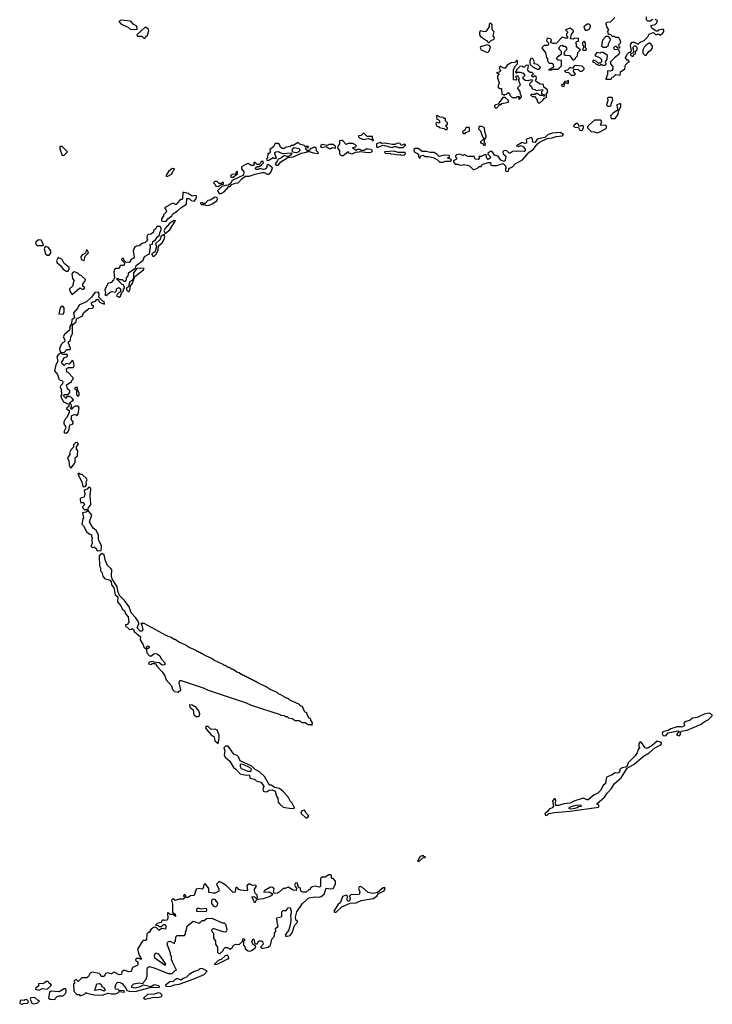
# Model space of a CAD drawing. Extents: x 2889633 to 3052318, y 540750 to 918690.
# Tile 137 of 256: x 2955122 to 2962047, y 680472 to 690316. Entities that reach past the tile are written whole.
import ezdxf

# ---------------------------------------------------------------- set-up
doc = ezdxf.new("R2010")
doc.units = 0

msp = doc.modelspace()

# ---------------------------------------------------------------- linework, layer by layer
at = {"layer": '0CON02XD'}
for points in [[(2961452.5, 690317.5), (2961425, 690300), (2961401.7, 690301.7), (2961390, 690315), (2961390, 690345)], [(2956275, 690216.7), (2956295, 690222.5), (2956293, 690253), (2956255, 690270), (2956246.4, 690286.4), (2956225, 690300), (2956135, 690312.5), (2956112.5, 690297.5), (2956135, 690270), (2956205, 690240), (2956225, 690220), (2956275, 690216.7)], [(2959815, 690087.5), (2959835, 690107.5), (2959865, 690122.5), (2959870, 690135), (2959857.5, 690155), (2959867.5, 690195), (2959846.7, 690215), (2959846.2, 690265), (2959837.3, 690277.3), (2959825, 690280), (2959817, 690273), (2959817.5, 690245), (2959783, 690197), (2959765, 690193.3), (2959726.7, 690203.3), (2959718.8, 690185), (2959718.8, 690165), (2959728.3, 690148.3), (2959789.3, 690109.3), (2959805, 690087.5), (2959815, 690087.5)], [(2960775, 690210), (2960795, 690212.5), (2960815, 690220), (2960830, 690245), (2960828.3, 690258.3), (2960815, 690270), (2960795, 690272.5), (2960762.5, 690245), (2960775, 690210)], [(2961073, 690337), (2961025, 690290), (2960993, 690287), (2960980, 690275), (2960987, 690267), (2960990, 690245), (2961010, 690215), (2960998.3, 690201.7), (2961001.7, 690181.7), (2961015, 690170), (2961028.3, 690168.3), (2961045, 690150), (2961065, 690150), (2961075, 690140), (2961105, 690140), (2961117, 690127), (2961127.5, 690095), (2961127, 690083), (2961110, 690065), (2961111.7, 690051.7), (2961120, 690045), (2961118.3, 690031.7), (2961101.7, 690031.7), (2961087.5, 690047.5), (2961073, 690047), (2961060, 690035), (2961065, 690020), (2961108.3, 690018.3), (2961120, 689985), (2961113, 689967), (2961070, 689935), (2961030, 689895), (2961030, 689875), (2961052.5, 689845), (2961052.5, 689825), (2961043, 689807), (2961025, 689800), (2961000, 689805), (2961000, 689765), (2960991.7, 689758.3), (2960990, 689735), (2960980, 689725), (2960985, 689720), (2961035, 689720)], [(2961035, 689720), (2961045, 689740), (2961060, 689745), (2961083, 689767), (2961126.7, 689763.3), (2961130, 689795), (2961172.5, 689825), (2961180, 689865), (2961201.7, 689888.3), (2961220, 689895), (2961205, 689910), (2961195, 689910), (2961180, 689935), (2961195, 689970), (2961211.7, 689988.3), (2961228.3, 689991.7), (2961240, 690005), (2961230, 690055), (2961232.5, 690075), (2961245, 690090), (2961265, 690092.5), (2961305, 690070), (2961325, 690090), (2961365, 690108.8), (2961402.5, 690145), (2961415, 690170), (2961438.3, 690181.7), (2961457.5, 690187.5), (2961485, 690160), (2961495, 690170), (2961515, 690170), (2961525, 690162.5), (2961545, 690173.3), (2961561.2, 690195), (2961562.5, 690212.5), (2961555, 690220), (2961505, 690210), (2961498.3, 690201.7), (2961485, 690200), (2961440.7, 690230.7), (2961431.7, 690258.3), (2961475, 690267.5), (2961492.5, 690285), (2961497.5, 690307.5), (2961475, 690317.5)], [(2956375, 690130), (2956380, 690145), (2956398.3, 690161.7), (2956412.5, 690205), (2956408.3, 690218.3), (2956387, 690237), (2956375, 690240), (2956292.5, 690165), (2956295, 690150), (2956341.7, 690151.7), (2956363, 690133), (2956375, 690130)], [(2960435, 689810), (2960445, 689820), (2960505, 689820), (2960540, 689855), (2960538.3, 689908.3), (2960505, 689910), (2960490, 689925), (2960500, 689945), (2960540, 689975), (2960538.3, 689998.3), (2960512.5, 690025), (2960517.5, 690045), (2960531.7, 690058.3), (2960545, 690060), (2960553, 690053), (2960575, 690050), (2960590, 690035), (2960590, 690015), (2960570, 689995), (2960561.7, 689971.7), (2960575, 689960), (2960618.3, 689958.3), (2960655, 689910), (2960680, 689925), (2960681.7, 689938.3), (2960700, 689955), (2960701.7, 689988.3), (2960730, 690015), (2960690, 690045), (2960690, 690075), (2960680, 690085), (2960691.7, 690098.3), (2960708.3, 690101.7), (2960710, 690125), (2960705, 690130), (2960665, 690127.5), (2960655, 690120), (2960630, 690125), (2960638.3, 690171.7), (2960660, 690195), (2960660, 690205), (2960625, 690232.5), (2960580, 690215), (2960600, 690195), (2960600, 690185), (2960590, 690175), (2960590, 690155), (2960600, 690145), (2960598.3, 690131.7), (2960575, 690130), (2960545, 690140), (2960489.3, 690080.7), (2960475, 690076.7), (2960455, 690076.7), (2960437.5, 690085), (2960432.5, 690095), (2960440, 690115), (2960430, 690125), (2960395, 690130), (2960390, 690105), (2960410, 690085), (2960407.5, 690065), (2960395, 690057.5), (2960365, 690056.7), (2960342.5, 690035), (2960377.5, 689985), (2960388.3, 689938.3), (2960400, 689925), (2960397.5, 689905), (2960405, 689890), (2960415, 689880), (2960445, 689880), (2960457, 689867), (2960458.3, 689841.7), (2960410, 689815), (2960435, 689810)], [(2960955, 690040), (2960985, 690042.5), (2961007.5, 690062.5), (2961007.5, 690075), (2961027.5, 690115), (2961027, 690127), (2961007.5, 690147.5), (2960983, 690147), (2960948.3, 690111.7), (2960940, 690055), (2960955, 690040)], [(2959795, 689987.5), (2959805, 689992.5), (2959817, 690003), (2959830, 690045), (2959822.5, 690055), (2959795, 690063.3), (2959730, 690045), (2959727.5, 690035), (2959737.5, 690015), (2959795, 689987.5)], [(2960755, 690010), (2960785, 690012.5), (2960790, 690025), (2960780, 690035), (2960780, 690085), (2960765, 690100), (2960750, 690085), (2960750, 690065), (2960760, 690055), (2960760, 690035), (2960751.7, 690028.3), (2960750, 690015), (2960755, 690010)], [(2961255, 689950), (2961261.7, 689968.3), (2961277.5, 689975), (2961280, 689995), (2961296.7, 690015), (2961297, 690037), (2961281.7, 690051.7), (2961265, 690050), (2961250, 690035), (2961257, 690027), (2961260, 689995), (2961248.3, 689981.7), (2961230, 689975), (2961230, 689965), (2961241.7, 689951.7), (2961255, 689950)], [(2961385, 689960), (2961410.7, 689999.3), (2961435, 690013.3), (2961450, 690035), (2961450, 690055), (2961425, 690080), (2961415, 690080), (2961385, 690062.5), (2961365, 690042.5), (2961352.5, 690015), (2961351.7, 689981.7), (2961371.7, 689961.7), (2961385, 689960)], [(2960975, 689860), (2960990, 689875), (2960981.7, 689881.7), (2960980, 689895), (2960997, 689923), (2960998.3, 689958.3), (2960955, 689987.5), (2960935, 689990), (2960925, 689980), (2960893, 689987), (2960872.5, 689962.5), (2960885, 689950), (2960918.3, 689938.3), (2960938.3, 689918.3), (2960940, 689895), (2960925, 689880), (2960905, 689880), (2960885, 689900), (2960855, 689910), (2960850, 689895), (2960868.3, 689888.3), (2960885, 689870), (2960898.3, 689868.3), (2960905, 689860), (2960925, 689860), (2960935, 689870), (2960945, 689860), (2960975, 689860)], [(2960115, 689520), (2960140, 689545), (2960140, 689555), (2960130, 689565), (2960127, 689597), (2960100, 689635), (2960130, 689665), (2960110, 689715), (2960120, 689725), (2960105, 689750), (2960085, 689750), (2960080, 689745), (2960090, 689735), (2960090, 689715), (2960085, 689710), (2960060, 689715), (2960057.5, 689815), (2960075, 689850), (2960100, 689875), (2960100, 689905), (2960095, 689910), (2960071.7, 689888.3), (2960035, 689883.3), (2959995, 689862.5), (2959977, 689833), (2959963, 689833), (2959925, 689850), (2959917.5, 689835), (2959930, 689805), (2959915, 689790), (2959890, 689785), (2959917.5, 689775), (2959900, 689755), (2959900, 689735), (2959917.5, 689685), (2959903.3, 689645), (2959915, 689630), (2959938.3, 689628.3), (2959941.7, 689571.7), (2959958.3, 689568.3), (2959965, 689560), (2959971.7, 689568.3), (2959988.3, 689571.7), (2960005, 689590), (2960018.3, 689578.3), (2960021.7, 689561.7), (2960045, 689540), (2960085, 689540), (2960095, 689550), (2960118.3, 689548.3), (2960110, 689535), (2960115, 689520)], [(2960315, 689480), (2960356.4, 689513.6), (2960365, 689530), (2960388.3, 689541.7), (2960390, 689575), (2960402.5, 689595), (2960395, 689620), (2960361.7, 689641.7), (2960358.3, 689668.3), (2960325, 689670), (2960281.7, 689701.7), (2960280, 689715), (2960290, 689725), (2960285, 689750), (2960265, 689750), (2960255, 689740), (2960241.7, 689751.7), (2960241.7, 689758.3), (2960260, 689775), (2960247, 689787), (2960225, 689787.5), (2960209.3, 689799.3), (2960202.5, 689815), (2960208.3, 689858.3), (2960185, 689860), (2960165, 689840), (2960155, 689840), (2960145, 689850), (2960122.5, 689847.5), (2960090, 689815), (2960088.3, 689801.7), (2960080, 689795), (2960081.7, 689781.7), (2960095, 689790), (2960125, 689790), (2960155, 689780), (2960170, 689765), (2960170, 689755), (2960150, 689735), (2960175, 689712.5), (2960205, 689707.5), (2960238.3, 689718.3), (2960250, 689705), (2960221.7, 689678.3), (2960220, 689665), (2960238.3, 689648.3), (2960241.7, 689631.7), (2960251.7, 689621.7), (2960275, 689620), (2960285, 689610), (2960348.3, 689618.3), (2960350, 689605), (2960340, 689595), (2960340, 689575), (2960368.3, 689568.3), (2960370, 689555), (2960365, 689550), (2960355, 689560), (2960325, 689560), (2960295, 689580), (2960281.7, 689578.3), (2960275, 689570), (2960235, 689570), (2960230, 689565), (2960245, 689550), (2960268.3, 689548.3), (2960290, 689525), (2960301.7, 689491.7), (2960315, 689480)], [(2960315, 689820), (2960328.3, 689838.3), (2960298.3, 689868.3), (2960270, 689875), (2960262.5, 689882.5), (2960267.5, 689895), (2960255, 689920), (2960245, 689930), (2960231.7, 689928.3), (2960223.3, 689905), (2960221.7, 689871.7), (2960255, 689842.5), (2960295, 689820), (2960315, 689820)], [(2960665, 689760), (2960680, 689775), (2960658.3, 689798.3), (2960661.7, 689818.3), (2960701.7, 689821.7), (2960721.7, 689801.7), (2960745, 689800), (2960765, 689820), (2960765, 689830), (2960745, 689850), (2960675, 689857.5), (2960660, 689845), (2960658.3, 689831.7), (2960635, 689830), (2960625, 689840), (2960598.3, 689811.7), (2960570, 689805), (2960583, 689793), (2960608.3, 689788.3), (2960635, 689760), (2960665, 689760)], [(2960565, 689650), (2960570, 689675), (2960581.7, 689688.3), (2960595, 689680), (2960608.3, 689681.7), (2960608.3, 689708.3), (2960595, 689700), (2960571.7, 689698.3), (2960561.7, 689688.3), (2960558.3, 689671.7), (2960540, 689665), (2960541.7, 689651.7), (2960565, 689650)], [(2959885, 689430), (2959921.7, 689468.3), (2959935, 689470), (2959941.7, 689478.3), (2960008.3, 689491.7), (2960008.3, 689508.3), (2959975, 689540), (2959951.7, 689538.3), (2959915, 689490), (2959908.3, 689471.7), (2959880, 689465), (2959870, 689455), (2959870, 689445), (2959885, 689430)], [(2961025, 689452.5), (2961037, 689463), (2961037.5, 689485), (2961052.5, 689515), (2961045, 689540), (2961005, 689540), (2961000, 689535), (2961002.5, 689505), (2960990, 689465), (2961003, 689453), (2961025, 689452.5)], [(2961075, 689330), (2961105, 689370), (2961108.3, 689401.7), (2961132.5, 689445), (2961131.7, 689471.7), (2961125, 689480), (2961088.3, 689461.7), (2961100, 689435), (2961098.3, 689411.7), (2961055, 689382.5), (2961030, 689355), (2961035, 689330), (2961075, 689330)], [(2959395, 689220), (2959400, 689235), (2959380, 689255), (2959398.3, 689271.7), (2959400, 689285), (2959380, 689305), (2959378.3, 689328.3), (2959365, 689330), (2959355, 689340), (2959325, 689342.5), (2959297, 689357), (2959290, 689355), (2959291.7, 689321.7), (2959305, 689320), (2959320, 689305), (2959318.3, 689281.7), (2959295, 689290), (2959281.7, 689278.3), (2959291.7, 689251.7), (2959308.3, 689248.3), (2959315, 689240), (2959365, 689230), (2959375, 689220), (2959395, 689220)], [(2960735, 689207.5), (2960745, 689212.5), (2960760, 689235), (2960758.3, 689248.3), (2960747, 689257), (2960715, 689250), (2960708.3, 689268.3), (2960698.3, 689278.3), (2960685, 689280), (2960660, 689255), (2960672.5, 689242.5), (2960708.3, 689238.3), (2960721.7, 689211.7), (2960735, 689207.5)], [(2960895, 689186.7), (2960915, 689193.3), (2960980, 689225), (2960990, 689235), (2960990, 689255), (2960975, 689262.5), (2960935, 689260), (2960930, 689265), (2960942.5, 689295), (2960931.7, 689311.7), (2960868.3, 689311.7), (2960810.7, 689259.3), (2960800, 689245), (2960800, 689235), (2960835, 689197.5), (2960866.4, 689196.4), (2960895, 689186.7)], [(2958655, 689102.5), (2958660, 689115), (2958650, 689125), (2958650, 689150), (2958595, 689150), (2958565, 689180), (2958555, 689180), (2958535, 689160), (2958510, 689155), (2958510, 689145), (2958520, 689135), (2958555, 689117.5), (2958605, 689130), (2958638.3, 689118.3), (2958655, 689102.5)], [(2959995, 688797.5), (2960005, 688802.5), (2960012.5, 688815), (2960011.7, 688828.3), (2960047.5, 688845), (2960076.4, 688873.6), (2960150, 688915), (2960217, 688993), (2960259.3, 689020.7), (2960297, 689073), (2960319.3, 689090.7), (2960395, 689130), (2960445, 689133.8), (2960485, 689147.5), (2960550, 689155), (2960558.3, 689168.3), (2960527, 689187), (2960445, 689182.5), (2960405, 689167.5), (2960371.7, 689138.3), (2960295, 689122.5), (2960275, 689090), (2960251.7, 689091.7), (2960250, 689125), (2960235, 689140), (2960181.7, 689118.3), (2960190, 689105), (2960188.3, 689081.7), (2960175, 689080), (2960145, 689090), (2960090, 689055), (2960105, 689050), (2960135, 689060), (2960160, 689045), (2960180, 689015), (2960165, 689000), (2960095, 689002.5), (2960085, 688997.5), (2960055, 689002.5), (2960025, 688982.5), (2960015, 688982.5), (2959993.6, 689003.6), (2959979.3, 689009.3), (2959963.8, 689006.2), (2959953.6, 688996.4), (2959956.7, 688975), (2959983, 688953), (2959977, 688913), (2959965, 688900), (2959931.7, 688911.7), (2959905, 688952.5), (2959870.7, 688960.7), (2959845, 689000), (2959825, 689000), (2959801.7, 688978.3), (2959801.7, 688971.7), (2959827, 688947), (2959830, 688935), (2959805, 688920), (2959788.3, 688938.3), (2959788.3, 688958.3), (2959775, 688970), (2959735, 688950), (2959711.7, 688948.3), (2959720, 688935), (2959705, 688920), (2959675, 688922.5), (2959665, 688950), (2959605, 688947.5), (2959595, 688952.5), (2959565, 688970), (2959555, 688960), (2959515, 688972.5), (2959490, 688965), (2959480, 688955), (2959480, 688945), (2959490, 688935), (2959488.3, 688921.7), (2959460, 688905), (2959460, 688895), (2959475, 688872.5), (2959501.7, 688871.7), (2959525, 688862.5), (2959556.4, 688863.6), (2959565, 688870), (2959595, 688862.5), (2959620, 688855), (2959655, 688820), (2959665, 688820), (2959698.3, 688831.7), (2959715, 688850), (2959735, 688850), (2959743.6, 688866.4), (2959756.7, 688873.3), (2959805, 688890), (2959828.3, 688888.3), (2959833, 688863), (2959845, 688857.5), (2959891.7, 688858.3), (2959955, 688880), (2959980, 688855), (2959980, 688845), (2959990, 688835), (2959980, 688825), (2959980, 688805), (2959995, 688797.5)], [(2959575, 689180), (2959581.7, 689188.3), (2959618.3, 689201.7), (2959620, 689235), (2959615, 689240), (2959585, 689240), (2959570, 689210), (2959550, 689195), (2959555, 689180), (2959575, 689180)], [(2959775, 689060), (2959780, 689075), (2959770, 689085), (2959770, 689115), (2959787, 689143), (2959787.5, 689155), (2959772.5, 689195), (2959770, 689235), (2959745, 689247.5), (2959715, 689250), (2959710, 689225), (2959730, 689205), (2959750, 689145), (2959760, 689135), (2959758.3, 689121.7), (2959730, 689095), (2959730, 689085), (2959748.3, 689078.3), (2959761.7, 689061.7), (2959775, 689060)], [(2957688.3, 688858.3), (2957705, 688863.3), (2957733.8, 688896.2), (2957801.7, 688938.3), (2957860, 688945), (2957935, 688982.5), (2957985, 688992.5), (2957995, 689000), (2958015, 689000), (2958055, 688984), (2958105, 688980), (2958110, 688985), (2958090, 689005), (2958087, 689037), (2958055, 689040), (2958048.3, 689031.7), (2958031.7, 689028.3), (2958015, 689010), (2957995, 689010), (2957981.7, 689021.7), (2957980, 689035), (2958005, 689040), (2958008.3, 689048.3), (2957975, 689050), (2957965, 689060), (2957923, 689073), (2957905, 689087.5), (2957855, 689060), (2957835, 689060), (2957825, 689050), (2957775, 689040), (2957765, 689030), (2957745, 689030), (2957730.7, 689040.7), (2957718.3, 689068.3), (2957707, 689077), (2957675, 689077.5), (2957660, 689045), (2957623, 689017), (2957625, 688990), (2957615, 688980), (2957601.7, 688978.3), (2957600, 688935), (2957590, 688925), (2957591.7, 688911.7), (2957605, 688910), (2957655, 688940), (2957662.5, 688932.5), (2957688.3, 688931.7), (2957672.5, 688975), (2957673, 688987), (2957683.6, 688996.4), (2957707, 688997), (2957745, 688977.5), (2957840, 688985), (2957840, 688975), (2957829.3, 688960.7), (2957811.7, 688948.3), (2957795, 688947.5), (2957765, 688960), (2957740, 688935), (2957701.7, 688918.3), (2957700, 688905), (2957677.5, 688875), (2957688.3, 688858.3)], [(2958215, 689027.5), (2958231.7, 689028.3), (2958245, 689040), (2958275, 689032.5), (2958280, 689035), (2958278.3, 689048.3), (2958255, 689070), (2958215, 689067.5), (2958195, 689060), (2958145, 689070), (2958130, 689055), (2958135, 689040), (2958185, 689050), (2958215, 689027.5)], [(2958355, 688960), (2958405, 689000), (2958410, 688985), (2958445, 688976.7), (2958478.3, 688991.7), (2958516.4, 688993.6), (2958525, 689000), (2958605, 688990), (2958637, 688993), (2958650, 689005), (2958637, 689017), (2958605, 689022.5), (2958578.3, 689021.7), (2958565, 689010), (2958535, 689010), (2958525, 689017.5), (2958495, 689017.5), (2958485, 689010), (2958450, 689035), (2958485, 689050), (2958487.5, 689057.5), (2958475, 689070), (2958461.7, 689071.7), (2958455, 689080), (2958405, 689077.5), (2958385, 689070), (2958359.3, 689099.3), (2958345, 689110), (2958335, 689110), (2958320, 689105), (2958320, 689075), (2958301.7, 689048.3), (2958300, 689035), (2958320, 689005), (2958320, 688975), (2958335, 688960), (2958355, 688960)], [(2958905, 689037.5), (2958955, 689040), (2958978.3, 689061.7), (2958978.3, 689068.3), (2958955, 689070), (2958948.3, 689061.7), (2958935, 689060), (2958925, 689080), (2958898.3, 689081.7), (2958871.7, 689068.3), (2958845, 689067.5), (2958775, 689082.5), (2958738.3, 689078.3), (2958725, 689090), (2958690, 689075), (2958690, 689045), (2958695, 689040), (2958755, 689062.5), (2958845, 689037.5), (2958865, 689047.5), (2958885, 689047.5), (2958905, 689037.5)], [(2955545, 688960), (2955565, 688962.5), (2955600, 688995), (2955545, 689050), (2955523, 689047), (2955522.5, 689025), (2955545, 688960)], [(2957885, 688986.7), (2957851.7, 688991.7), (2957847.5, 689005), (2957851.7, 689028.3), (2957865, 689040), (2957915, 689030), (2957921.7, 689008.3), (2957905, 688992.5), (2957885, 688986.7)], [(2958965, 688962.5), (2958980, 688975), (2958975, 688990), (2958905, 688987.5), (2958865, 689002.5), (2958770, 688995), (2958775, 688982.5), (2958825, 688980), (2958833.9, 688973.9), (2958873, 688973), (2958905, 688963.8), (2958925, 688970), (2958933.6, 688963.6), (2958965, 688962.5)], [(2959355, 688892.5), (2959377, 688903), (2959425, 688903.3), (2959438.3, 688911.7), (2959435, 688920), (2959400, 688935), (2959418.3, 688941.7), (2959420, 688955), (2959415, 688960), (2959365, 688962.5), (2959315, 688950), (2959295, 688970), (2959265, 688987.5), (2959225, 688987.5), (2959185, 689000), (2959145, 688997.5), (2959105, 689030), (2959075, 689027.5), (2959063, 689017), (2959067.5, 688995), (2959098.3, 688978.3), (2959110, 688965), (2959110, 688945), (2959125, 688930), (2959130, 688955), (2959155, 688962.5), (2959175, 688947.5), (2959205, 688950), (2959255, 688940), (2959300, 688915), (2959322.5, 688892.5), (2959355, 688892.5)], [(2957135, 688580), (2957165.8, 688594.2), (2957211.7, 688648.3), (2957225, 688650), (2957242.5, 688667.5), (2957275, 688682.5), (2957307.5, 688685), (2957345, 688730), (2957378.3, 688751.7), (2957415, 688751.2), (2957475, 688773.3), (2957547, 688787), (2957565, 688787.5), (2957595, 688773.3), (2957615, 688773.3), (2957635.9, 688794.1), (2957650, 688835), (2957605, 688867.5), (2957593, 688857), (2957592.5, 688835), (2957575, 688822.5), (2957555, 688820), (2957525, 688830), (2957505, 688817.5), (2957485, 688820), (2957480, 688825), (2957481.7, 688838.3), (2957495, 688850), (2957515, 688850), (2957540, 688865), (2957560, 688885), (2957555, 688900), (2957535, 688900), (2957528.3, 688881.7), (2957515, 688870), (2957495, 688870), (2957475, 688890), (2957465, 688890), (2957460, 688885), (2957470, 688875), (2957455, 688860), (2957435, 688860), (2957405, 688877.5), (2957385, 688872.5), (2957340, 688845), (2957340, 688825), (2957362.5, 688795), (2957358.3, 688761.7), (2957245, 688707.5), (2957230, 688680), (2957208.3, 688661.7), (2957175, 688660), (2957141.7, 688648.3), (2957100, 688605), (2957115, 688580), (2957135, 688580)], [(2956595, 688747.5), (2956638.5, 688771.5), (2956670, 688825), (2956645, 688828.8), (2956610.2, 688799.8), (2956583.3, 688755), (2956595, 688747.5)], [(2957255, 688742.5), (2957300, 688775), (2957298.3, 688798.3), (2957281.7, 688788.3), (2957278.3, 688771.7), (2957245, 688770), (2957230, 688755), (2957233, 688743), (2957255, 688742.5)], [(2957105, 688650), (2957135, 688670), (2957158.3, 688671.7), (2957158.3, 688688.3), (2957145, 688690), (2957135, 688680), (2957115, 688680), (2957095, 688697.5), (2957071.7, 688698.3), (2957060, 688685), (2957077, 688667), (2957081.7, 688651.7), (2957105, 688650)], [(2956565, 688297.5), (2956585, 688302.5), (2956603.6, 688326.4), (2956642.5, 688355), (2956653.3, 688376.7), (2956696.4, 688403.6), (2956735, 688440), (2956789.3, 688470.7), (2956791.7, 688528.3), (2956815, 688530), (2956835, 688507.5), (2956866.4, 688503.6), (2956887.5, 688525), (2956890, 688555), (2956875, 688560), (2956845, 688552.5), (2956805, 688577.5), (2956765, 688590), (2956751.7, 688588.3), (2956750, 688525), (2956745, 688520), (2956735, 688520), (2956720.7, 688509.3), (2956685, 688470), (2956675, 688470), (2956665, 688480), (2956645, 688480), (2956570, 688435), (2956578.3, 688428.3), (2956590, 688395), (2956560, 688365), (2956560, 688355), (2956540, 688325), (2956540, 688305), (2956565, 688297.5)], [(2956985, 688457.5), (2957015, 688463.3), (2957045, 688473.8), (2957093.3, 688505), (2957100, 688525), (2957095, 688540), (2957075, 688542.5), (2957025, 688512.5), (2957003, 688507), (2956975, 688480), (2956955, 688480), (2956945, 688487.5), (2956930, 688485), (2956935, 688470), (2956965, 688470), (2956985, 688457.5)], [(2956575, 688180), (2956622.5, 688215), (2956678.3, 688308.3), (2956660, 688305), (2956620.7, 688279.3), (2956573.6, 688226.4), (2956562.5, 688205), (2956575, 688180)], [(2956115, 687543.3), (2956128.3, 687551.7), (2956141.7, 687588.3), (2956160, 687605), (2956160, 687625), (2956168.3, 687631.7), (2956170, 687645), (2956161.7, 687651.7), (2956160, 687665), (2956145, 687670), (2956091.7, 687721.7), (2956091.7, 687728.3), (2956105, 687730), (2956115, 687720), (2956145, 687720), (2956161.7, 687701.7), (2956175, 687700), (2956190, 687715), (2956190, 687735), (2956207.5, 687755), (2956211.7, 687788.3), (2956278.3, 687831.7), (2956285, 687860), (2956355, 687912.5), (2956370.7, 687949.3), (2956420, 687975), (2956430, 688045), (2956428.3, 688058.3), (2956420, 688065), (2956448.3, 688071.7), (2956451.7, 688098.3), (2956480, 688115), (2956501.7, 688148.3), (2956518.3, 688161.7), (2956523, 688187), (2956537.5, 688215), (2956537.5, 688235), (2956525, 688250), (2956491.7, 688248.3), (2956478.3, 688221.7), (2956460, 688210), (2956458.3, 688191.7), (2956437, 688173), (2956405, 688170), (2956395, 688160), (2956393.3, 688133.3), (2956400, 688115), (2956388.3, 688101.7), (2956375, 688090), (2956345, 688080), (2956316.2, 688053.8), (2956288.3, 688051.7), (2956270.7, 688039.3), (2956257.5, 688005), (2956267, 687943), (2956259.3, 687930.7), (2956230, 687915), (2956230, 687905), (2956215, 687890), (2956181.7, 687891.7), (2956161.7, 687911.7), (2956158.3, 687928.3), (2956141.7, 687928.3), (2956140, 687915), (2956170, 687885), (2956167, 687863), (2956155, 687857.5), (2956125, 687860), (2956115, 687830), (2956085, 687830), (2956070.7, 687819.3), (2956062.5, 687795), (2956070, 687735), (2956060, 687715), (2956035, 687690), (2956002.5, 687677.5), (2955972.5, 687615), (2955980, 687585), (2955972.5, 687565), (2955985, 687560), (2956025, 687592.5), (2956045, 687597.5), (2956077, 687593), (2956090, 687605), (2956090, 687625), (2956111.7, 687638.3), (2956130, 687625), (2956130, 687595), (2956115, 687590), (2956095, 687570), (2956090, 687555), (2956115, 687543.3)], [(2955355, 688060), (2955360, 688065), (2955357.5, 688075), (2955335, 688112.5), (2955313.6, 688116.4), (2955285, 688100), (2955280, 688075), (2955295, 688060), (2955355, 688060)], [(2956451.7, 687951.7), (2956465, 687952.5), (2956490, 687975), (2956506.7, 688015), (2956510, 688055), (2956545.8, 688084.2), (2956565, 688120), (2956572.5, 688145), (2956565, 688170), (2956531.7, 688148.3), (2956525, 688120), (2956480, 688075), (2956490, 688045), (2956477, 688003), (2956468.8, 687991.2), (2956440, 687975), (2956451.7, 687951.7)], [(2955395, 687961.2), (2955415, 687962.5), (2955432.5, 687985), (2955432.5, 688005), (2955408.8, 688038.8), (2955375, 688050), (2955366.7, 688025), (2955381.2, 687975), (2955395, 687961.2)], [(2955765, 687910), (2955776.4, 687953.6), (2955810, 687985), (2955797, 688017), (2955785, 688010), (2955778.8, 687981.2), (2955745, 687963.8), (2955731.4, 687945), (2955735, 687917.5), (2955765, 687910)], [(2955605, 687802.5), (2955617.5, 687825), (2955617.5, 687837.5), (2955565, 687880), (2955547.7, 687917.7), (2955505, 687940), (2955490, 687905), (2955496.7, 687885), (2955529.2, 687859.2), (2955555, 687821.2), (2955585, 687802.5), (2955605, 687802.5)], [(2955645, 687570), (2955723, 687637), (2955745, 687622.5), (2955755, 687622.5), (2955772.5, 687635), (2955753.3, 687653.3), (2955753, 687673), (2955777.5, 687705), (2955778.3, 687718.3), (2955735, 687760), (2955725, 687760), (2955703, 687783), (2955673, 687797), (2955655, 687793.3), (2955643.3, 687775), (2955648.3, 687728.3), (2955667.5, 687705), (2955655.9, 687684.1), (2955653.3, 687655), (2955618.8, 687625), (2955622.1, 687602.1), (2955645, 687570)], [(2956215, 687600), (2956226.7, 687625), (2956230, 687655), (2956246.7, 687675), (2956271.7, 687748.3), (2956360, 687815), (2956365, 687830), (2956315, 687832.5), (2956292.5, 687827.5), (2956260, 687785), (2956260, 687735), (2956248.3, 687711.7), (2956220, 687695), (2956210, 687645), (2956190, 687635), (2956190, 687615), (2956205, 687600), (2956215, 687600)], [(2955565, 686990), (2955591.7, 687018.3), (2955625, 687020), (2955630, 687025), (2955628.3, 687038.3), (2955620, 687045), (2955620, 687065), (2955610, 687075), (2955610, 687095), (2955628.3, 687111.7), (2955633, 687147), (2955650, 687175), (2955650, 687265), (2955687.5, 687295), (2955690, 687325), (2955750, 687355), (2955760, 687385), (2955811.7, 687428.3), (2955848.3, 687431.7), (2955858.3, 687441.7), (2955860, 687455), (2955841.7, 687461.7), (2955840, 687485), (2955853, 687497), (2955878.3, 687501.7), (2955891.7, 687518.3), (2955908.3, 687518.3), (2955911.7, 687501.7), (2955925, 687487.5), (2955968.3, 687471.7), (2955965, 687500), (2955951.7, 687501.7), (2955912.5, 687542.5), (2955916.7, 687575), (2955905, 687592.5), (2955871.7, 687588.3), (2955839.3, 687540.7), (2955790, 687495), (2955720, 687465), (2955705, 687450), (2955702.5, 687435), (2955660, 687385), (2955670, 687335), (2955643, 687317), (2955640, 687275), (2955620, 687245), (2955630, 687235), (2955621.7, 687228.3), (2955618.3, 687211.7), (2955570.7, 687169.3), (2955557.5, 687145), (2955572.5, 687115), (2955570, 687095), (2955555, 687090), (2955535, 687070), (2955520, 687025), (2955522.5, 687005), (2955531.7, 686991.7), (2955565, 686990)], [(2955555, 687372.5), (2955566.7, 687395), (2955567.5, 687435), (2955555, 687450), (2955545, 687452.5), (2955527.5, 687435), (2955513.3, 687375), (2955555, 687372.5)], [(2955585, 686182.5), (2955603, 686197), (2955615, 686220), (2955622.5, 686265), (2955648.3, 686271.7), (2955657, 686283), (2955657, 686297), (2955640, 686315), (2955640, 686355), (2955665, 686370), (2955687, 686367), (2955695, 686360), (2955706.2, 686375), (2955716.2, 686435), (2955705, 686452.5), (2955678.3, 686451.7), (2955651.7, 686438.3), (2955647, 686423), (2955632.5, 686422.5), (2955630, 686435), (2955638.3, 686441.7), (2955640, 686455), (2955635, 686470), (2955620, 686485), (2955660, 686515), (2955638.3, 686538.3), (2955615, 686550), (2955591.7, 686548.3), (2955585, 686530), (2955560, 686555), (2955565, 686570), (2955605, 686570), (2955621.7, 686588.3), (2955622.5, 686605), (2955600, 686625), (2955590, 686665), (2955625, 686690), (2955638.3, 686691.7), (2955640, 686705), (2955657.5, 686722.5), (2955657.5, 686735), (2955605, 686790), (2955593.6, 686793.6), (2955590, 686825), (2955605, 686840), (2955655, 686840), (2955663, 686847), (2955666.2, 686865), (2955657, 686907), (2955645, 686910), (2955617, 686873), (2955585, 686877.5), (2955565, 686860), (2955547.5, 686875), (2955542.5, 686895), (2955557, 686913), (2955563.6, 686936.4), (2955590, 686945), (2955598.3, 686951.7), (2955600, 686965), (2955595, 686970), (2955555, 686970), (2955535, 686980), (2955525, 686980), (2955505, 686966.7), (2955493.3, 686945), (2955503, 686903), (2955483.8, 686865), (2955470, 686805), (2955498.3, 686768.3), (2955512.5, 686725), (2955525, 686712.5), (2955545, 686710), (2955552.5, 686695), (2955550, 686675), (2955530, 686655), (2955527.5, 686645), (2955537, 686623), (2955540, 686565), (2955533.6, 686556.4), (2955535, 686540), (2955560, 686495), (2955611.7, 686471.7), (2955611.7, 686448.3), (2955593.6, 686436.4), (2955590, 686425), (2955617.5, 686407.5), (2955617.5, 686385), (2955590, 686335), (2955577, 686323), (2955563.3, 686295), (2955562.5, 686275), (2955580.7, 686250.7), (2955583.8, 686235), (2955563.8, 686195), (2955570, 686185), (2955585, 686182.5)], [(2955705, 686550), (2955716.7, 686565), (2955716.2, 686586.2), (2955700, 686615), (2955698.3, 686638.3), (2955675, 686640), (2955670, 686625), (2955690, 686615), (2955690, 686565), (2955705, 686550)], [(2955635, 685837.5), (2955670.7, 685879.3), (2955677.5, 685895), (2955677.5, 685935), (2955700, 685955), (2955702.5, 686005), (2955690, 686025), (2955690, 686045), (2955710, 686075), (2955695, 686090), (2955680, 686085), (2955660, 686065), (2955658.3, 686041.7), (2955635, 686020), (2955620, 685985), (2955627.5, 685965), (2955615, 685960), (2955598.8, 685935), (2955614.2, 685905), (2955616, 685866), (2955625, 685840), (2955635, 685837.5)], [(2955757, 685647), (2955775, 685650), (2955791.2, 685665), (2955786.7, 685695), (2955796.7, 685715), (2955793.3, 685725), (2955745, 685770), (2955725, 685770), (2955718.3, 685778.3), (2955705, 685780), (2955703, 685773), (2955743.3, 685695), (2955751.7, 685651.7), (2955757, 685647)], [(2955805, 685420), (2955809.3, 685440.7), (2955832.5, 685465), (2955834.3, 685475), (2955826.2, 685555), (2955833.3, 685625), (2955825, 685640), (2955811.2, 685638.8), (2955795, 685622.5), (2955773.3, 685616.7), (2955766.7, 685605), (2955773.8, 685575), (2955767, 685543), (2955735, 685536.7), (2955726.7, 685525), (2955730.7, 685490.7), (2955755, 685490), (2955767.5, 685475), (2955770, 685465), (2955750, 685445), (2955755, 685430), (2955765, 685420), (2955805, 685420)], [(2955905, 685007.5), (2955935, 685010), (2955938.8, 685055), (2955910.7, 685120.7), (2955908.8, 685165), (2955885, 685210), (2955855, 685232.5), (2955820, 685295), (2955843, 685363), (2955805, 685410), (2955785, 685392.5), (2955750, 685385), (2955760, 685335), (2955753, 685327), (2955743, 685273), (2955760, 685255), (2955790.7, 685200.7), (2955816.4, 685176.4), (2955840, 685165), (2955840, 685145), (2955847.5, 685135), (2955842.5, 685115), (2955847.5, 685075), (2955831.7, 685051.7), (2955845, 685040), (2955867, 685047), (2955885, 685030), (2955890, 685015), (2955905, 685007.5)], [(2958045, 683260), (2958050, 683285), (2958031.7, 683311.7), (2958028.3, 683328.3), (2958011.7, 683331.7), (2957988.3, 683388.3), (2957971.7, 683391.7), (2957948.3, 683448.3), (2957931.7, 683451.7), (2957918.3, 683468.3), (2957821.7, 683511.7), (2957805, 683530), (2957795, 683530), (2957725, 683570), (2957711.7, 683571.7), (2957695, 683590), (2957625, 683620), (2957587, 683647), (2957495, 683690), (2957485, 683700), (2957475, 683700), (2957465, 683710), (2957455, 683710), (2957445, 683720), (2957435, 683720), (2957425, 683730), (2957415, 683730), (2957405, 683740), (2957395, 683740), (2957385, 683750), (2957375, 683750), (2957365, 683760), (2957355, 683760), (2957345, 683770), (2957335, 683770), (2957317, 683787), (2957293, 683793), (2957255, 683820), (2957245, 683820), (2957215, 683840), (2957205, 683840), (2957175, 683860), (2957165, 683860), (2957155, 683870), (2957063, 683913), (2957047, 683927), (2956955, 683970), (2956945, 683980), (2956935, 683980), (2956925, 683990), (2956915, 683990), (2956905, 684000), (2956895, 684000), (2956885, 684010), (2956815, 684040), (2956777, 684067), (2956713, 684093), (2956675, 684120), (2956665, 684120), (2956635, 684140), (2956585, 684160), (2956365, 684280), (2956331.7, 684278.3), (2956341.7, 684261.7), (2956353.3, 684215), (2956345, 684203.3), (2956325, 684202.5), (2956296.7, 684235), (2956311.7, 684278.3), (2956310, 684295), (2956280.5, 684340.4), (2956236.7, 684385), (2956215.6, 684445.5), (2956168.6, 684508.6), (2956121.2, 684561.2), (2956103, 684603), (2956095, 684647.5), (2956047.5, 684725), (2956041.2, 684755), (2956043.3, 684815), (2956037.2, 684827.2), (2955998, 684858), (2955978.8, 684905), (2955965, 684967.5), (2955945, 684980), (2955917.5, 684955), (2955920, 684855), (2955930, 684835), (2955930, 684805), (2955941.7, 684791.7), (2955951.7, 684751.7), (2955970, 684730), (2956021.7, 684711.7), (2956037, 684697), (2956040, 684665), (2956062.5, 684635), (2956077.5, 684565), (2956102.5, 684545), (2956100, 684495), (2956133.3, 684455), (2956147, 684427), (2956170, 684405), (2956182.9, 684372.9), (2956206.2, 684345), (2956211.7, 684288.3), (2956195, 684270), (2956180, 684265), (2956180, 684255), (2956215, 684222.5), (2956235, 684220), (2956245, 684230), (2956258.3, 684218.3), (2956265, 684200), (2956330, 684145), (2956327.5, 684115), (2956356.7, 684065), (2956363, 684043), (2956375, 684030), (2956390, 684030), (2956390, 684045), (2956400, 684055), (2956415, 684050), (2956417, 684043), (2956405, 684030), (2956390, 684030), (2956390, 684015), (2956392.5, 683985), (2956420, 683955), (2956440, 683955), (2956465, 683980), (2956495, 683977.5), (2956522.5, 683955), (2956536.7, 683926.7), (2956573.3, 683885), (2956573, 683867), (2956545, 683862.5), (2956517, 683887), (2956461.7, 683891.7), (2956455, 683900), (2956433, 683897), (2956411.7, 683888.3), (2956410, 683875), (2956435, 683870), (2956445, 683880), (2956478.3, 683878.3), (2956495, 683850), (2956545, 683797.5), (2956572.5, 683755), (2956586.2, 683715), (2956638.8, 683655), (2956650.3, 683620.3), (2956671.2, 683601.2), (2956706.4, 683593.6), (2956732.5, 683615), (2956716.7, 683685), (2956721.7, 683708.3), (2956735, 683710), (2956957, 683637), (2957005, 683612.5), (2957385, 683487.5), (2957435, 683462.5), (2957725, 683370), (2957733, 683363), (2957765, 683360), (2957775, 683350), (2957795, 683350), (2957810, 683335), (2957845, 683330), (2957875, 683310), (2957915, 683310), (2957945, 683290), (2957975, 683290), (2958005, 683270), (2958035, 683270), (2958045, 683260)], [(2956885, 683348.8), (2956905, 683350), (2956918.8, 683361.2), (2956923.3, 683375), (2956913.8, 683405), (2956885, 683440), (2956845, 683462.5), (2956820, 683465), (2956821.7, 683441.7), (2956857, 683417), (2956863.3, 683365), (2956885, 683348.8)], [(2961715, 683156.7), (2961725, 683167.5), (2961736.7, 683203.3), (2961795, 683214.4), (2961937.1, 683272.9), (2961964.4, 683295.5), (2962006.2, 683315), (2962046.7, 683355), (2962047, 683367), (2962015, 683382.5), (2961965, 683372.5), (2961895, 683341.2), (2961847.7, 683332.3), (2961825, 683313.3), (2961773.8, 683295), (2961763.6, 683283.6), (2961770, 683255), (2961745, 683242.5), (2961735, 683247.5), (2961695, 683246.2), (2961632.7, 683227.3), (2961605, 683210), (2961552.7, 683197.3), (2961546.2, 683185), (2961550.7, 683160.7), (2961583, 683157), (2961605, 683187.5), (2961705, 683207.5), (2961720, 683195), (2961694, 683176), (2961690, 683165), (2961715, 683156.7)], [(2957105, 683080), (2957117.5, 683135), (2957117, 683163), (2957095, 683212.5), (2957075, 683222.5), (2957035, 683220), (2957005, 683250), (2956981.7, 683248.3), (2956980, 683235), (2956992.5, 683215), (2957035, 683167.5), (2957066.2, 683146.2), (2957073.3, 683105), (2957105, 683080)], [(2960381.7, 682361.7), (2960395, 682363.8), (2960411.2, 682378.8), (2960470.6, 682389.4), (2960625, 682402.2), (2960910, 682445), (2960917, 682457), (2960905, 682470), (2960892.5, 682472.5), (2960895, 682480), (2960968, 682542), (2960995, 682583.3), (2961039.1, 682630.9), (2961069.2, 682680.8), (2961135, 682737.5), (2961196.4, 682833.6), (2961265.5, 682874.6), (2961357.9, 682952.1), (2961416.7, 682985), (2961472.5, 683037.5), (2961532.5, 683065), (2961540, 683075), (2961540, 683090), (2961495, 683102.5), (2961445, 683060), (2961395, 683030), (2961375, 683036.7), (2961335, 683092.5), (2961325, 683097.5), (2961310.7, 683079.3), (2961313, 683053), (2961320, 683035), (2961305, 683020), (2961294, 682985), (2961274.5, 682955.5), (2961206.2, 682885), (2961193, 682847), (2961145, 682836.2), (2961122.5, 682825), (2961117.5, 682795), (2961100, 682785), (2961075, 682787.5), (2961037.7, 682762.3), (2960987.5, 682745), (2960978.3, 682681.7), (2960952.1, 682657.9), (2960932, 682615), (2960903.8, 682585), (2960865, 682566.2), (2960805, 682517.5), (2960795, 682516), (2960755, 682534.2), (2960672.3, 682507.7), (2960625, 682482), (2960565, 682476.2), (2960505, 682461.2), (2960481.7, 682461.7), (2960477.5, 682485), (2960483.3, 682515), (2960475, 682526.2), (2960465, 682526.2), (2960450, 682505), (2960460, 682455), (2960445, 682437.5), (2960417, 682423), (2960400, 682400), (2960372.3, 682377.7), (2960381.7, 682361.7)], [(2957839.3, 682429.3), (2957865, 682432.5), (2957870, 682435), (2957866.7, 682445), (2957846.2, 682485), (2957830.3, 682500.3), (2957809.2, 682539.2), (2957758, 682598), (2957719.1, 682629.1), (2957671.2, 682641.2), (2957635, 682662.5), (2957620, 682665), (2957570.3, 682750.3), (2957517.9, 682797.9), (2957475, 682821.2), (2957442.7, 682852.7), (2957327.5, 682905), (2957310, 682945), (2957295, 682959.2), (2957263.8, 682973.8), (2957205, 683052.5), (2957178.3, 683051.7), (2957163, 683037), (2957172.5, 683005), (2957166.7, 682965), (2957175, 682943.3), (2957223, 682903), (2957260.5, 682840.4), (2957282.5, 682825), (2957325, 682776.7), (2957387, 682763), (2957415, 682766.7), (2957425, 682732.5), (2957470, 682725), (2957487, 682707), (2957534.1, 682694.1), (2957563.8, 682655), (2957553.3, 682625), (2957560, 682605), (2957575, 682597.5), (2957595, 682600), (2957615, 682612.5), (2957645, 682617.5), (2957675, 682602.5), (2957690, 682555), (2957703.3, 682535), (2957706.2, 682495), (2957723, 682473), (2957757.5, 682445), (2957839.3, 682429.3)], [(2957435, 682804), (2957439.2, 682825), (2957426.9, 682836.9), (2957355, 682871.4), (2957335, 682872), (2957326.2, 682865), (2957325, 682850), (2957335, 682830), (2957404.4, 682804.4), (2957435, 682804)], [(2957985, 682333.3), (2958012.5, 682355), (2958007.5, 682365), (2957986.7, 682385), (2957970, 682415), (2957941.7, 682408.3), (2957933.3, 682395), (2957935, 682380), (2957985, 682333.3)], [(2960625, 682426.7), (2960675, 682434.3), (2960695, 682440), (2960708.3, 682451.7), (2960740, 682455), (2960735, 682460), (2960695, 682462.5), (2960633, 682447), (2960610, 682435), (2960625, 682426.7)], [(2959115, 681903.8), (2959151.7, 681938.3), (2959175, 681940), (2959178.3, 681948.3), (2959161.7, 681951.7), (2959155, 681960), (2959125, 681950), (2959100, 681905), (2959115, 681903.8)], [(2955735, 680560), (2955770, 680575), (2955785, 680590), (2955792.5, 680582.5), (2955866.4, 680566.4), (2955945, 680564.2), (2956005, 680582.5), (2956036.4, 680576.4), (2956075, 680578.8), (2956100, 680585), (2956115, 680600), (2956170, 680595), (2956167, 680607), (2956115, 680610), (2956105, 680620), (2956080, 680625), (2956077.5, 680645), (2956083.6, 680666.4), (2956093.6, 680686.4), (2956107, 680693), (2956125, 680691.2), (2956145, 680680), (2956182.5, 680635), (2956191.7, 680611.7), (2956215, 680603.8), (2956275, 680602), (2956425, 680640), (2956520, 680645), (2956520, 680655), (2956475, 680666.7), (2956460, 680665), (2956435, 680647.5), (2956355, 680662.5), (2956317, 680643), (2956275, 680633.3), (2956241.7, 680641.7), (2956241.7, 680658.3), (2956263.6, 680676.4), (2956315, 680686.7), (2956355, 680680), (2956360, 680695), (2956387.5, 680725), (2956397, 680757), (2956397, 680823), (2956401.2, 680838.8), (2956415, 680850), (2956465, 680837.5), (2956605, 680780), (2956645, 680780), (2956675, 680810), (2956690, 680815), (2956650, 680895), (2956650, 680905), (2956640, 680915), (2956640, 680955), (2956630, 680965), (2956630, 680985), (2956597.5, 681075), (2956598.3, 681091.7), (2956608.3, 681101.7), (2956625, 681102.5), (2956663, 681083), (2956670, 681085), (2956671.7, 681098.3), (2956680, 681105), (2956681.7, 681148.3), (2956695, 681160), (2956768.3, 681161.7), (2956780, 681175), (2956780, 681195), (2956787, 681203), (2956797.5, 681255), (2956855, 681302.5), (2956875, 681297.5), (2956905, 681287.5), (2956921.7, 681288.3), (2956945, 681310), (2956965, 681310), (2956988.3, 681331.7), (2957043, 681333), (2957145, 681287.5), (2957167, 681287), (2957180, 681275), (2957193.3, 681225), (2957190, 681205), (2957180, 681195), (2957155, 681197.5), (2957055, 681230), (2957040, 681215), (2957041.7, 681201.7), (2957060, 681185), (2957060, 681135), (2957080, 681105), (2957080, 681075), (2957100, 681045), (2957100, 680995), (2957111.7, 680981.7), (2957125, 680980), (2957160, 681015), (2957160, 681025), (2957175, 681040), (2957195, 681040), (2957225, 681022.5), (2957250, 681045), (2957260, 681065), (2957285, 681072.5), (2957315, 681070), (2957348.3, 681101.7), (2957355, 681130), (2957370, 681125), (2957368.3, 681111.7), (2957360, 681105), (2957360, 681065), (2957368.3, 681058.3), (2957380, 681025), (2957406.1, 681006.1), (2957425, 681004), (2957445, 681012.5), (2957482.5, 681045), (2957480, 681055), (2957453.9, 681073.9), (2957443, 681103), (2957455, 681127.5), (2957467, 681117), (2957468.3, 681088.3), (2957478.3, 681078.3), (2957495, 681077.5), (2957514, 681106), (2957536.1, 681106.1), (2957549.3, 681099.3), (2957557.5, 681075), (2957530, 681045), (2957540, 681035), (2957557.7, 681032.3), (2957607.5, 681045), (2957630, 681065), (2957643.3, 681125), (2957670, 681155), (2957670, 681185), (2957682.5, 681205), (2957678.3, 681231.7), (2957706.7, 681255), (2957696.7, 681295), (2957697.5, 681317.5), (2957690, 681325), (2957691.7, 681338.3), (2957735, 681347.5), (2957742.5, 681355), (2957741.7, 681398.3), (2957755, 681410), (2957785, 681410), (2957805, 681437.5), (2957825, 681440), (2957837.5, 681405), (2957837.5, 681385), (2957828.8, 681365), (2957832, 681325), (2957828.3, 681281.7), (2957812.3, 681217.7), (2957776.7, 681165), (2957782.5, 681155), (2957795, 681152.5), (2957825, 681162), (2957845, 681187.5), (2957868, 681262), (2957900, 681295), (2957900, 681305), (2957882.5, 681315), (2957880, 681345), (2957894.1, 681395.9), (2957950.5, 681479.6), (2958014, 681536), (2958075, 681546), (2958115, 681543.3), (2958135, 681550), (2958165, 681573.3), (2958185, 681632.5), (2958225, 681626.7), (2958255, 681630), (2958280, 681675), (2958280, 681705), (2958255, 681730), (2958241.7, 681731.7), (2958237, 681767), (2958213, 681767), (2958175, 681742.5), (2958145, 681742.5), (2958130.7, 681729.3), (2958128.3, 681651.7), (2958115, 681643.3), (2958075, 681652.5), (2958045, 681647.5), (2958030, 681635), (2958025, 681620), (2958015, 681620), (2957985, 681593.3), (2957953.9, 681593.9), (2957933.6, 681603.6), (2957930, 681635), (2957910, 681645), (2957895, 681687.5), (2957880, 681685), (2957870, 681665), (2957875, 681650), (2957890, 681635), (2957885, 681610), (2957855, 681613.3), (2957805, 681642.5), (2957775, 681631.2), (2957755, 681631.2), (2957715, 681593.8), (2957695, 681583.8), (2957665, 681580), (2957660, 681595), (2957665.9, 681625.9), (2957655, 681640), (2957630, 681645), (2957565, 681607.5), (2957562.5, 681595), (2957617, 681597), (2957648.3, 681578.3), (2957645, 681562.5), (2957625, 681550), (2957555, 681526.7), (2957495, 681520), (2957480, 681505), (2957475, 681490), (2957465, 681490), (2957461.7, 681511.7), (2957441.7, 681548.3), (2957465, 681550), (2957485, 681530), (2957500, 681535), (2957497.5, 681565), (2957477.5, 681585), (2957469.3, 681609.3), (2957470, 681625), (2957490, 681655), (2957480, 681665), (2957445, 681660), (2957425, 681672.5), (2957405, 681672.5), (2957393.6, 681656.4), (2957400, 681615), (2957391.7, 681608.3), (2957333.6, 681613.6), (2957311.7, 681621.7), (2957295, 681640), (2957285, 681640), (2957280, 681635), (2957277.5, 681595), (2957255, 681590), (2957185, 681660), (2957150, 681685), (2957115, 681700), (2957090, 681675), (2957112.5, 681625), (2957112.5, 681605), (2957075, 681582.5), (2957055, 681582.5), (2957011.7, 681591.7), (2957011.7, 681631.7), (2956975, 681680), (2956963, 681667), (2956957, 681633), (2956947, 681623), (2956915, 681630), (2956887, 681623), (2956865, 681560), (2956828.3, 681558.3), (2956805, 681540), (2956785, 681540), (2956780, 681565), (2956765, 681570), (2956760, 681555), (2956768.3, 681548.3), (2956770, 681535), (2956756.4, 681523.6), (2956717, 681523), (2956675, 681510), (2956657, 681527), (2956650, 681525), (2956640, 681515), (2956650, 681475), (2956650, 681395), (2956677.5, 681375), (2956678.3, 681351.7), (2956655, 681370), (2956625, 681370), (2956605, 681390), (2956600, 681385), (2956602.5, 681335), (2956596.4, 681313.6), (2956565, 681310), (2956553, 681317), (2956540, 681305), (2956535, 681290), (2956495, 681280), (2956480, 681265), (2956505, 681260), (2956515, 681250), (2956538.3, 681251.7), (2956558.3, 681271.7), (2956575, 681270), (2956583, 681253), (2956580, 681225), (2956538.3, 681231.7), (2956515, 681210), (2956488.3, 681238.3), (2956465, 681242.5), (2956437, 681223), (2956415, 681190), (2956405, 681190), (2956391.7, 681178.3), (2956390, 681125), (2956378.3, 681111.7), (2956355, 681110), (2956345, 681100), (2956300, 681025), (2956316.7, 680965), (2956340, 680925), (2956335, 680920), (2956315, 680930), (2956285, 680930), (2956280, 680915), (2956302.5, 680895), (2956301.7, 680868.3), (2956295, 680860), (2956250.3, 680839.7), (2956235, 680800), (2956213, 680797), (2956165, 680813.3), (2956141.7, 680798.3), (2956138.3, 680771.7), (2956115, 680767.5), (2956065, 680792.5), (2956035, 680777.5), (2955995, 680787.5), (2955980, 680780), (2955965, 680750), (2955935, 680750), (2955928.3, 680768.3), (2955915, 680780), (2955845, 680793.3), (2955826.1, 680783.9), (2955809.3, 680750.7), (2955791.7, 680738.3), (2955743, 680737), (2955705, 680700), (2955685, 680720), (2955661.7, 680708.3), (2955670, 680695), (2955668.3, 680681.7), (2955660, 680675), (2955662.5, 680605), (2955691.7, 680571.7), (2955715, 680570), (2955721.7, 680561.7), (2955735, 680560)], [(2958285, 681394), (2958342.5, 681447.5), (2958425, 681483.3), (2958485, 681487.1), (2958535, 681510), (2958655, 681531.2), (2958692.5, 681555), (2958710, 681580), (2958765, 681606.7), (2958776.7, 681636.7), (2958755, 681636), (2958698.3, 681591.7), (2958655, 681580), (2958605, 681590), (2958550.7, 681640.7), (2958525, 681650), (2958515, 681646.2), (2958509.2, 681635), (2958523.3, 681595), (2958515, 681570), (2958431.7, 681568.3), (2958420, 681555), (2958426.7, 681525), (2958415, 681500), (2958405, 681502.5), (2958397.5, 681515), (2958398.3, 681558.3), (2958385, 681562.5), (2958350.5, 681549.6), (2958328.3, 681491.7), (2958303.2, 681466.8), (2958262.5, 681405), (2958270, 681395), (2958285, 681394)], [(2957075, 681447.5), (2957085, 681450), (2957098.8, 681465), (2957103.8, 681485), (2957075, 681520), (2957055, 681523.8), (2957038.3, 681511.7), (2957040.5, 681480.4), (2957060, 681455), (2957075, 681447.5)], [(2956905, 681398.8), (2956935, 681404), (2956985, 681402), (2956993.8, 681415), (2956993.3, 681425), (2956985, 681431.2), (2956935, 681423.3), (2956905, 681433.8), (2956895, 681430), (2956888.8, 681415), (2956890, 681405), (2956905, 681398.8)], [(2956575, 680860), (2956472.5, 680935), (2956470, 680965), (2956483.8, 680986.2), (2956505, 680977.5), (2956547.5, 680925), (2956580, 680875), (2956575, 680860)], [(2957070, 680870), (2957095, 680873.8), (2957197.5, 680925), (2957212.5, 680935), (2957210.7, 680950.7), (2957195, 680962.5), (2957175, 680957.5), (2957135, 680920), (2957105, 680910), (2957070, 680875), (2957070, 680870)], [(2956595, 680650), (2956635, 680654.2), (2956665, 680666.2), (2956715, 680672.5), (2956855, 680723.3), (2956965, 680770.8), (2956997.5, 680805), (2956945, 680830), (2956923, 680827), (2956910, 680815), (2956865, 680800), (2956815, 680770), (2956790, 680745), (2956755, 680730), (2956735, 680712.5), (2956695, 680730), (2956675, 680720), (2956655, 680700), (2956621.7, 680698.3), (2956580, 680665), (2956582.5, 680655), (2956595, 680650)], [(2955315, 680612.5), (2955345, 680630), (2955397, 680623), (2955440, 680665), (2955425, 680680), (2955415, 680680), (2955405, 680700), (2955385, 680700), (2955367, 680683), (2955345, 680677.5), (2955310, 680680), (2955310, 680655), (2955281.7, 680638.3), (2955280, 680625), (2955315, 680612.5)], [(2955475, 680520), (2955480, 680535), (2955495, 680550), (2955515, 680557.5), (2955555, 680557.5), (2955580, 680580), (2955587.5, 680595), (2955587.5, 680617.5), (2955578.3, 680628.3), (2955565, 680627.5), (2955515, 680597.5), (2955435, 680602.5), (2955420, 680595), (2955410, 680535), (2955425, 680522.5), (2955475, 680520)], [(2955965, 680602.5), (2955925, 680620), (2955871.7, 680611.7), (2955893.6, 680676.4), (2955921.7, 680681.7), (2955935, 680670), (2955941.7, 680651.7), (2955966.4, 680636.4), (2955977.5, 680615), (2955965, 680602.5)], [(2955145, 680472.5), (2955158.3, 680481.7), (2955200, 680485), (2955210, 680495), (2955206.7, 680506.7), (2955185, 680520), (2955171.7, 680518.3), (2955165, 680510), (2955135, 680512.5), (2955125, 680507.5), (2955121.7, 680481.7), (2955145, 680472.5)], [(2955257, 680477), (2955295, 680482.5), (2955318.3, 680508.3), (2955305, 680510), (2955275, 680537.5), (2955255, 680541.2), (2955233.6, 680536.4), (2955227.5, 680525), (2955242.5, 680485), (2955257, 680477)], [(2956375, 680522.5), (2956445, 680541.2), (2956516.1, 680543.9), (2956538.3, 680551.7), (2956547.5, 680565), (2956527.5, 680585), (2956505, 680588.6), (2956467.1, 680572.9), (2956398.8, 680571.2), (2956360, 680535), (2956375, 680522.5)]]:
    msp.add_lwpolyline(points, dxfattribs=at)

doc.saveas('drawing.dxf')
